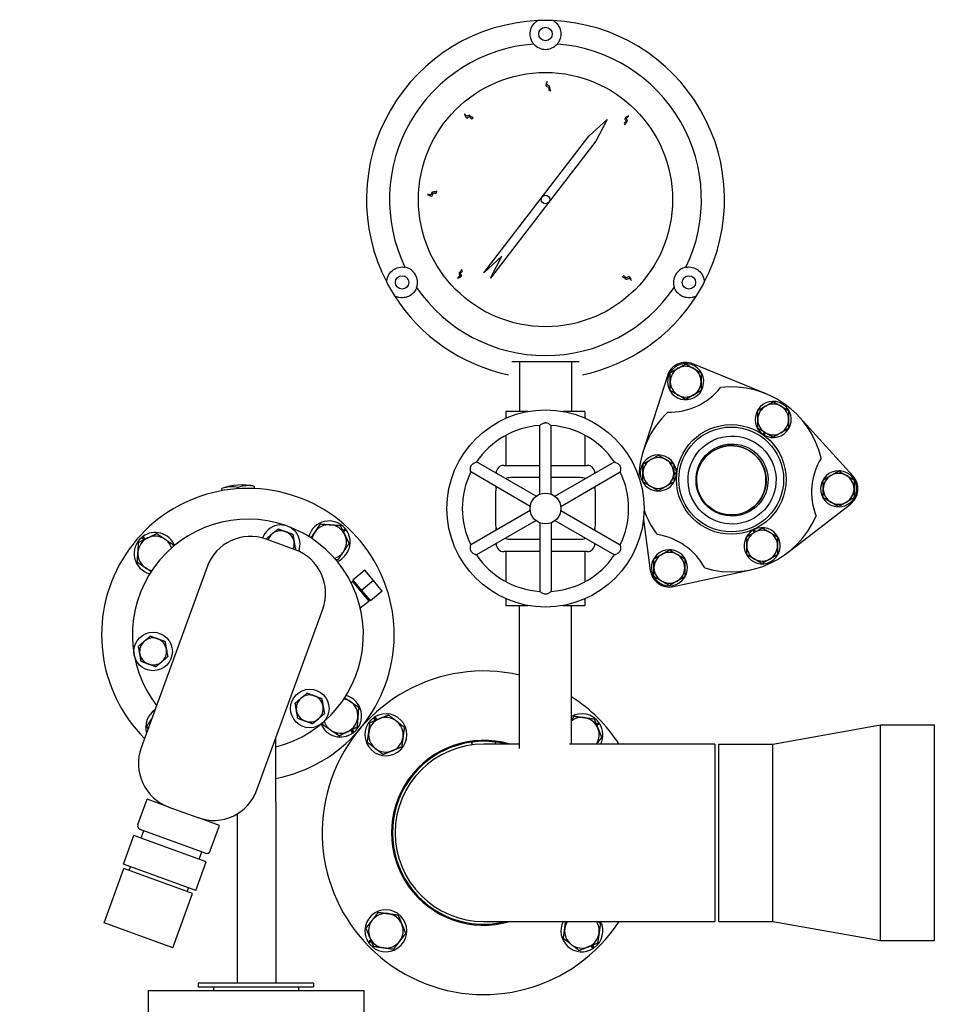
# Model space of a CAD drawing. Header units: inches. Extents: x 5 to 1128, y -85 to 748.
# Tile 92 of 256: x 195 to 210, y 221 to 237. Entities that reach past the tile are written whole.
import ezdxf

# ---------------------------------------------------------------- set-up
doc = ezdxf.new("R2010")
doc.units = ezdxf.units.IN
doc.header["$LTSCALE"] = 32
doc.header["$MEASUREMENT"] = 0
doc.layers.add('Visible (ANSI)', color=7, linetype='Continuous', lineweight=30)

msp = doc.modelspace()

# ---------------------------------------------------------------- linework, layer by layer
at = {"layer": 'Visible (ANSI)'}
for p, q in [((204.26202, 235.35129), (204.55726, 235.62117)), ((204.55726, 235.62117), (204.37213, 235.26659)), ((202.55478, 233.13199), (204.26202, 235.35129)), ((204.37213, 235.26659), (203.61229, 234.27884)), ((203.61229, 234.27884), (202.66489, 233.04729)), ((202.85002, 233.40186), (202.55478, 233.13199)), ((202.66489, 233.04729), (202.85002, 233.40186)), ((205.93364, 232.64812), (205.93415, 232.64877)), ((203.13726, 231.69617), (203.13726, 230.88367)), ((203.97726, 231.69617), (203.97726, 230.88367)), ((207.1407, 231.16837), (205.95113, 231.65547)), ((205.53506, 231.46145), (205.14356, 230.23708)), ((205.56804, 231.2406), (205.58272, 231.24907)), ((205.58272, 231.23319), (205.57424, 231.2283)), ((205.58272, 231.22656), (205.57699, 231.22325)), ((203.27553, 230.88367), (202.91601, 230.88367)), ((202.91601, 230.88367), (202.91601, 230.77455)), ((204.19851, 230.88367), (203.839, 230.88367)), ((204.19851, 230.88367), (204.19851, 230.77455)), ((208.54689, 229.8379), (207.68231, 230.78913)), ((203.46326, 229.54032), (203.46326, 230.65539)), ((203.65126, 229.54032), (203.65126, 230.65539)), ((202.91601, 230.49665), (202.91601, 230.00867)), ((204.19851, 230.49665), (204.19851, 230.00867)), ((207.09236, 230.50821), (207.11287, 230.5456)), ((207.12473, 230.53863), (207.10405, 230.50091)), ((207.12969, 230.53571), (207.10902, 230.49803)), ((203.40364, 229.5059), (202.43797, 230.06344)), ((202.8807, 230.00867), (203.46326, 230.00867)), ((203.65126, 230.00867), (204.23383, 230.00867)), ((203.71088, 229.5059), (204.67656, 230.06344)), ((208.31964, 229.91407), (208.31964, 229.92068)), ((208.32539, 229.91076), (208.32539, 229.92055)), ((208.33914, 229.91977), (208.33914, 229.90282)), ((203.30964, 229.34309), (202.34397, 229.90062)), ((202.7557, 229.87999), (202.7557, 229.88367)), ((203.46326, 229.80867), (202.99476, 229.80867)), ((204.11976, 229.80867), (203.65126, 229.80867)), ((203.80488, 229.34309), (204.77056, 229.90062)), ((204.35883, 229.88367), (204.35883, 229.87999)), ((205.68182, 229.86664), (205.63918, 229.8657)), ((205.63929, 229.87946), (205.6823, 229.8804)), ((205.63934, 229.88521), (205.68231, 229.88615)), ((198.30658, 229.59759), (198.30426, 229.63269)), ((198.57019, 229.62992), (198.56885, 229.6502)), ((198.83576, 229.63262), (198.83343, 229.66771)), ((202.7557, 229.63181), (202.7557, 229.66291)), ((204.35883, 229.66291), (204.35883, 229.63181)), ((202.74476, 229.55867), (202.74476, 229.05867)), ((204.36976, 229.05867), (204.36976, 229.55867)), ((207.49025, 228.59391), (208.50688, 229.38056)), ((203.30964, 229.27425), (202.34397, 228.71671)), ((203.80488, 229.27425), (204.77056, 228.71671)), ((205.14706, 229.12825), (205.25888, 228.30467)), ((200.26729, 228.94922), (200.30705, 228.98333)), ((200.27044, 228.94279), (200.31143, 228.97797)), ((200.32149, 228.96476), (200.27796, 228.92741)), ((203.40364, 229.11144), (202.43797, 228.5539)), ((202.7557, 228.95443), (202.7557, 228.98553)), ((203.46326, 229.07701), (203.46326, 227.96195)), ((203.65126, 229.07701), (203.65126, 227.96195)), ((203.71088, 229.11144), (204.67656, 228.5539)), ((204.35883, 228.98553), (204.35883, 228.95443)), ((206.95287, 228.92261), (206.93055, 228.95939)), ((206.94271, 228.96585), (206.96484, 228.9294)), ((197.03793, 228.80036), (197.00381, 228.84012)), ((197.04435, 228.80351), (197.00918, 228.8445)), ((197.02239, 228.85455), (197.05974, 228.81103)), ((199.49482, 228.6386), (199.02497, 228.80961)), ((202.99476, 228.80867), (203.46326, 228.80867)), ((203.65126, 228.80867), (204.11976, 228.80867)), ((206.94787, 228.91978), (206.92557, 228.95652)), ((202.7557, 228.73367), (202.7557, 228.73735)), ((204.35883, 228.73735), (204.35883, 228.73367)), ((203.46326, 228.60867), (202.8807, 228.60867)), ((202.91601, 228.60867), (202.91601, 228.12069)), ((204.23383, 228.60867), (203.65126, 228.60867)), ((204.19851, 228.60867), (204.19851, 228.12069)), ((198.06368, 228.36135), (196.99487, 225.42481)), ((200.62309, 228.30639), (200.43158, 228.14569)), ((200.76451, 228.13786), (200.62309, 228.30639)), ((205.63494, 228.04135), (206.89102, 228.31449)), ((205.80972, 228.18034), (205.79504, 228.18881)), ((205.80879, 228.19675), (205.81727, 228.19186)), ((205.81454, 228.20007), (205.82026, 228.19676)), ((200.40167, 228.10346), (200.42206, 228.12169)), ((200.43947, 228.1363), (200.42206, 228.12169)), ((200.42206, 228.12169), (200.68912, 227.80343)), ((200.43158, 228.14569), (200.573, 227.97717)), ((200.76451, 228.13786), (200.573, 227.97717)), ((200.90592, 227.96933), (200.76451, 228.13786)), ((200.573, 227.97717), (200.71441, 227.80864)), ((200.90592, 227.96933), (200.71441, 227.80864)), ((202.91601, 227.84279), (202.91601, 227.73367)), ((204.19851, 227.84279), (204.19851, 227.73367)), ((200.55098, 227.69469), (200.68912, 227.80343)), ((200.70652, 227.81803), (200.68912, 227.80343)), ((202.91601, 227.73367), (203.27553, 227.73367)), ((203.13726, 225.41517), (203.13726, 227.73367)), ((203.839, 227.73367), (204.19851, 227.73367)), ((203.97726, 225.48617), (203.97726, 227.73367)), ((198.87426, 224.74077), (199.94307, 227.67731)), ((200.78576, 225.92529), (200.81925, 225.8806)), ((200.79678, 225.87139), (200.76627, 225.91211)), ((200.8034, 225.8741), (200.77191, 225.91613)), ((204.38248, 225.80665), (204.42321, 225.83716)), ((204.3852, 225.80003), (204.42722, 225.83152)), ((204.43638, 225.81767), (204.39169, 225.78418)), ((207.24476, 225.48617), (208.99476, 225.79617)), ((208.99476, 222.29617), (208.99476, 225.79617)), ((208.99476, 225.79617), (209.86976, 225.79617)), ((209.86976, 222.29617), (209.86976, 225.79617)), ((200.43169, 225.66566), (200.39434, 225.70919)), ((200.40973, 225.71671), (200.4449, 225.67572)), ((200.41615, 225.71985), (200.45027, 225.6801)), ((199.17816, 224.54454), (199.17816, 225.57575)), ((202.36976, 225.47391), (202.36976, 225.51863)), ((203.13726, 225.48617), (202.55726, 225.48617)), ((202.74476, 225.48617), (202.74476, 225.51863)), ((206.30726, 225.48617), (203.94469, 225.48617)), ((206.30726, 225.48617), (206.30726, 222.60617)), ((206.36976, 222.60617), (206.36976, 225.48617)), ((206.36976, 225.48617), (207.24476, 225.48617)), ((207.24476, 222.60617), (207.24476, 225.48617)), ((196.94111, 224.18067), (197.09074, 224.59179)), ((197.44313, 224.46353), (197.09074, 224.59179)), ((199.17816, 224.54454), (199.17816, 221.60667)), ((197.44313, 224.46353), (197.91297, 224.29252)), ((198.55316, 224.35286), (198.55316, 221.60667)), ((198.26536, 224.16426), (197.91297, 224.29252)), ((198.03562, 223.71579), (196.97846, 224.10057)), ((196.99444, 223.96173), (197.03719, 224.07919)), ((198.11572, 223.75315), (198.26536, 224.16426)), ((196.70597, 223.53463), (196.87698, 224.00448)), ((198.05159, 223.57695), (196.87698, 224.00448)), ((197.93413, 223.61971), (197.97688, 223.73717)), ((197.88058, 223.10711), (196.70597, 223.53463)), ((197.88058, 223.10711), (198.05159, 223.57695)), ((196.39331, 222.58425), (196.71396, 223.46521)), ((197.82984, 223.05907), (196.71396, 223.46521)), ((196.80205, 223.43315), (196.82343, 223.49188)), ((197.5092, 222.1781), (197.82984, 223.05907)), ((197.74175, 223.09113), (197.76312, 223.14986)), ((197.5092, 222.1781), (196.39331, 222.58425)), ((202.55726, 222.60617), (206.30726, 222.60617)), ((206.36976, 222.60617), (207.24476, 222.60617)), ((207.24476, 222.60617), (208.99476, 222.29617)), ((200.67815, 222.27467), (200.72284, 222.30816)), ((200.72933, 222.29231), (200.6873, 222.26082)), ((200.73204, 222.28569), (200.69132, 222.25518)), ((208.99476, 222.29617), (209.86976, 222.29617)), ((204.32876, 222.16705), (204.29527, 222.21174)), ((204.31112, 222.21824), (204.34261, 222.17621)), ((204.31774, 222.22095), (204.34826, 222.18023)), ((197.10677, 221.48417), (200.60677, 221.48417)), ((197.10677, 221.48417), (197.10677, 221.10417)), ((199.79427, 221.60667), (197.91927, 221.60667)), ((197.91927, 221.60667), (197.91927, 221.54417)), ((197.91927, 221.54417), (199.79427, 221.54417)), ((198.16677, 221.54417), (198.16677, 221.48417)), ((199.54677, 221.54417), (199.54677, 221.48417)), ((199.79427, 221.60667), (199.79427, 221.54417)), ((200.60677, 221.48417), (200.60677, 221.10417))]:
    msp.add_line(p, q, dxfattribs=at)
for centre, radius in [((203.55726, 237.00867), 0.109), ((203.55726, 234.32117), 2.0625), ((203.55726, 234.32117), 0.06942), ((201.22982, 232.97742), 0.109), ((205.88471, 232.97742), 0.109), ((203.55726, 229.30867), 1.6), ((206.5723, 229.78023), 0.89), ((206.5723, 229.78023), 0.85), ((203.55726, 229.30867), 0.25), ((197.18828, 226.98878), 0.3125), ((199.7314, 226.06316), 0.3125)]:
    msp.add_circle(centre, radius, dxfattribs=at)
for centre, radius, start, end in [((202.55726, 224.04617), 22.25, 3.136973, 222.13328), ((203.55726, 234.32117), 2.90625, 92.481484, 207.518516), ((203.55726, 234.32117), 2.90625, 87.518516, 92.481484), ((203.55726, 234.32117), 2.90625, 332.481484, 87.518516), ((203.55726, 234.32117), 2.53125, 94.288097, 205.711903), ((203.55726, 237.00867), 0.25, 220.794128, 319.205872), ((203.55726, 234.32117), 2.53125, 334.288097, 85.711903), ((201.22982, 232.97742), 0.25, 340.794128, 79.205872), ((205.88471, 232.97742), 0.25, 100.794128, 199.205872), ((203.55726, 234.32117), 2.90625, 207.518516, 212.481484), ((203.55726, 234.32117), 2.90625, 327.518516, 332.481484), ((203.55726, 234.32117), 2.53125, 214.288097, 325.711903), ((203.55726, 234.32117), 2.90625, 212.481484, 258.093583), ((203.55726, 234.32117), 2.90625, 281.906417, 327.518516), ((205.83272, 231.36627), 0.3125, 67.73211, 162.26789), ((205.83272, 231.36627), 0.293, 209.217095, 205.398976), ((205.83272, 231.36627), 0.25, 120, 180), ((205.83272, 231.36627), 0.25, 60, 120), ((205.83272, 231.36627), 0.25, 0, 60), ((205.83272, 231.36627), 0.25, 180, 240), ((205.83272, 231.36627), 0.25, 300, 0), ((205.56858, 231.93271), 1.0625, 268.574121, 321.425879), ((205.83272, 231.36627), 0.293, 205.398976, 208.093048), ((206.5723, 229.78023), 1.5, 13.375089, 96.624911), ((205.83272, 231.36627), 0.25, 240, 300), ((207.25342, 230.75298), 0.293, 240.473236, 236.655117), ((207.25342, 230.75298), 0.25, 119.539983, 179.539983), ((207.25342, 230.75298), 0.25, 59.539983, 119.539983), ((207.25342, 230.75298), 0.25, 359.539983, 59.539983), ((206.5723, 229.78023), 1.5, 133.375089, 178.425167), ((207.25342, 230.75298), 0.25, 179.539983, 239.539983), ((207.25342, 230.75298), 0.25, 299.539983, 359.539983), ((203.55726, 229.30867), 1.35, 93.992715, 146.007285), ((203.55726, 229.30867), 1.35, 33.992715, 86.007285), ((207.25342, 230.75298), 0.293, 236.655117, 239.349189), ((207.25342, 230.75298), 0.25, 239.539983, 299.539983), ((205.38932, 229.88373), 0.293, 0.473236, 356.655117), ((205.38932, 229.88373), 0.25, 119.539983, 179.539983), ((205.38932, 229.88373), 0.25, 59.539983, 119.539983), ((205.38932, 229.88373), 0.25, 359.539983, 59.539983), ((208.93826, 229.57324), 1.0625, 148.574121, 201.425879), ((202.8807, 229.88367), 0.125, 90, 180), ((204.23383, 229.88367), 0.125, 0, 90), ((208.31564, 229.62771), 0.293, 89.217095, 85.398976), ((208.31564, 229.62771), 0.293, 85.398976, 88.093048), ((203.55726, 229.30867), 1.35, 153.992715, 206.007285), ((202.99476, 229.55867), 0.25, 90, 110.5819), ((204.11976, 229.55867), 0.25, 69.4181, 90), ((203.55726, 229.30867), 1.35, 333.992715, 26.007285), ((205.38932, 229.88373), 0.25, 179.539983, 239.539983), ((205.38932, 229.88373), 0.25, 299.539983, 359.539983), ((205.38932, 229.88373), 0.293, 356.655117, 359.349189), ((208.31564, 229.62771), 0.25, 120, 180), ((208.31564, 229.62771), 0.25, 60, 120), ((208.31564, 229.62771), 0.25, 0, 60), ((208.31564, 229.62771), 0.3125, 307.73211, 42.26789), ((198.72704, 227.26011), 2.375, 280.949643, 225.098938), ((198.62841, 228.75035), 0.94, 77.40173, 110.17175), ((202.99476, 229.55867), 0.25, 156.720461, 180), ((204.11976, 229.55867), 0.25, 0, 23.279539), ((205.38932, 229.88373), 0.25, 239.539983, 299.539983), ((208.31564, 229.62771), 0.25, 180, 240), ((208.31564, 229.62771), 0.25, 300, 0), ((206.5723, 229.78023), 1.5, 199.353406, 216.624911), ((208.31564, 229.62771), 0.25, 240, 300), ((198.72704, 227.26011), 1.875, 283.921866, 217.769047), ((206.5723, 229.78023), 1.5, 253.375089, 336.624911), ((199.26145, 228.72838), 0.3125, 338.689016, 161.310984), ((200.04477, 228.76463), 0.3415, 39.822864, 164.888624), ((200.04477, 228.76463), 0.281, 86.06371, 146.06371), ((200.04477, 228.76463), 0.281, 26.06371, 86.06371), ((200.04477, 228.76463), 0.3415, 292.684855, 35.87467), ((200.04477, 228.76463), 0.3415, 35.87467, 38.660603), ((202.99476, 229.05867), 0.25, 180, 203.279539), ((204.11976, 229.05867), 0.25, 336.720461, 0), ((207.07416, 228.70399), 0.293, 120.473236, 116.655117), ((207.07416, 228.70399), 0.293, 116.655117, 119.349189), ((197.22252, 228.57783), 0.3415, 129.822864, 254.888624), ((197.22252, 228.57783), 0.281, 116.06371, 176.06371), ((197.22252, 228.57783), 0.3415, 125.87467, 128.660603), ((197.22252, 228.57783), 0.3415, 22.684855, 125.87467), ((197.22252, 228.57783), 0.281, 56.06371, 116.06371), ((197.22252, 228.57783), 0.281, 18.708071, 56.06371), ((198.76845, 228.10484), 0.75, 70, 160), ((199.26145, 228.72838), 0.219, 130, 161.189906), ((199.26145, 228.72838), 0.219, 70, 130), ((199.26145, 228.72838), 0.219, 10, 70), ((200.04477, 228.76463), 0.281, 146.06371, 168.865409), ((200.04477, 228.76463), 0.281, 326.06371, 26.06371), ((202.99476, 229.05867), 0.25, 249.4181, 270), ((204.11976, 229.05867), 0.25, 270, 290.5819), ((205.21005, 227.83475), 1.0625, 28.574121, 81.425879), ((207.07416, 228.70399), 0.25, 119.539983, 179.539983), ((207.07416, 228.70399), 0.25, 59.539983, 119.539983), ((207.07416, 228.70399), 0.25, 359.539983, 59.539983), ((199.26145, 228.72838), 0.219, 338.810094, 10), ((202.8807, 228.73367), 0.125, 180, 270), ((204.23383, 228.73367), 0.125, 270, 0), ((205.56854, 228.34672), 0.293, 329.217095, 325.398976), ((207.07416, 228.70399), 0.25, 179.539983, 239.539983), ((207.07416, 228.70399), 0.25, 299.539983, 359.539983), ((197.22252, 228.57783), 0.281, 176.06371, 236.06371), ((199.2383, 227.93383), 0.75, 340, 70), ((200.04477, 228.76463), 0.281, 288.708071, 326.06371), ((203.55726, 229.30867), 1.35, 213.992715, 266.007285), ((203.55726, 229.30867), 1.35, 273.992715, 326.007285), ((205.56854, 228.34672), 0.25, 120, 180), ((205.56854, 228.34672), 0.25, 60, 120), ((205.56854, 228.34672), 0.25, 0, 60), ((207.07416, 228.70399), 0.25, 239.539983, 299.539983), ((197.22252, 228.57783), 0.281, 236.06371, 258.865409), ((205.56854, 228.34672), 0.25, 180, 240), ((205.56854, 228.34672), 0.25, 300, 0), ((205.56854, 228.34672), 0.3125, 187.73211, 282.26789), ((205.56854, 228.34672), 0.293, 325.398976, 328.093048), ((205.56854, 228.34672), 0.25, 240, 300), ((197.18828, 226.98878), 0.219, 70, 130), ((197.18828, 226.98878), 0.219, 130, 190), ((197.18828, 226.98878), 0.219, 10, 70), ((197.18828, 226.98878), 0.219, 190, 250), ((197.18828, 226.98878), 0.219, 310, 10), ((197.18828, 226.98878), 0.219, 250, 310), ((202.55726, 224.04617), 2.625, 77.235023, 326.730938), ((199.7314, 226.06316), 0.219, 70, 130), ((199.7314, 226.06316), 0.219, 10, 70), ((200.23157, 225.94238), 0.3415, 309.822864, 74.888624), ((202.55726, 224.04617), 2.625, 33.269062, 57.251505), ((199.7314, 226.06316), 0.219, 130, 190), ((199.7314, 226.06316), 0.219, 310, 10), ((200.23157, 225.94238), 0.281, 56.06371, 78.865409), ((200.23157, 225.94238), 0.281, 356.06371, 56.06371), ((197.40931, 225.75558), 0.3415, 124.011429, 195.988571), ((199.7314, 226.06316), 0.219, 190, 250), ((200.23157, 225.94238), 0.281, 296.06371, 356.06371), ((200.96627, 225.63716), 0.34, 126.032553, 122.066892), ((200.96627, 225.63716), 0.34, 122.066892, 124.865161), ((204.14825, 225.63716), 0.34, 36.032553, 120.192879), ((197.40931, 225.75558), 0.281, 149.527682, 170.472318), ((199.7314, 226.06316), 0.219, 250, 310), ((200.23157, 225.94238), 0.3415, 202.684855, 305.87467), ((200.23157, 225.94238), 0.281, 198.708071, 236.06371), ((200.96627, 225.63716), 0.281, 112.27697, 172.27697), ((200.96627, 225.63716), 0.281, 52.27697, 112.27697), ((200.96627, 225.63716), 0.281, 352.27697, 52.27697), ((204.14825, 225.63716), 0.281, 82.27697, 127.481574), ((204.14825, 225.63716), 0.281, 22.27697, 82.27697), ((204.14825, 225.63716), 0.34, 32.066892, 34.865161), ((204.14825, 225.63716), 0.34, 333.634932, 32.066892), ((200.23157, 225.94238), 0.281, 236.06371, 296.06371), ((200.23157, 225.94238), 0.3415, 305.87467, 308.660603), ((200.96627, 225.63716), 0.281, 172.27697, 232.27697), ((204.14825, 225.63716), 0.281, 327.497808, 22.27697), ((202.55726, 224.04617), 1.5, 73.739795, 286.260205), ((200.96627, 225.63716), 0.281, 292.27697, 352.27697), ((202.55726, 224.04617), 1.48435, 75.95882, 284.04118), ((202.55726, 224.04617), 1.44, 90, 270), ((197.69964, 225.1683), 0.75, 160, 250), ((200.96627, 225.63716), 0.281, 232.27697, 292.27697), ((198.16949, 224.99729), 0.75, 250, 340), ((196.99984, 224.1593), 0.0625, 160, 250), ((198.05699, 223.77452), 0.0625, 250, 340), ((200.96627, 222.45518), 0.34, 216.032553, 212.066892), ((200.96627, 222.45518), 0.281, 82.27697, 142.27697), ((200.96627, 222.45518), 0.281, 22.27697, 82.27697), ((200.96627, 222.45518), 0.281, 142.27697, 202.27697), ((204.14825, 222.45518), 0.34, 153.634932, 302.066892), ((204.14825, 222.45518), 0.281, 147.497808, 172.27697), ((204.14825, 222.45518), 0.34, 306.032553, 26.365068), ((204.14825, 222.45518), 0.281, 352.27697, 32.502192), ((200.96627, 222.45518), 0.281, 322.27697, 22.27697), ((204.14825, 222.45518), 0.281, 172.27697, 232.27697), ((204.14825, 222.45518), 0.281, 292.27697, 352.27697), ((200.96627, 222.45518), 0.34, 212.066892, 214.865161), ((200.96627, 222.45518), 0.281, 202.27697, 262.27697), ((200.96627, 222.45518), 0.281, 262.27697, 322.27697), ((204.14825, 222.45518), 0.281, 232.27697, 292.27697), ((204.14825, 222.45518), 0.34, 302.066892, 304.865161)]:
    msp.add_arc(centre, radius, start, end, dxfattribs=at)
for centre, major_axis, ratio, start_param, end_param in [((204.18576, 233.95796), (1.25914, 2.18166), 0.8655768, 4.60901454, 4.69224749), ((206.57388, 229.76516), (-0.23286, 0.51204), 0.99986596, 3.14272799, 6.28204997), ((198.49611, 228.74159), (-0.06083, 0.9191), 0.70710678, 6.07819391, 6.4881767), ((198.7607, 228.7591), (-0.06083, 0.9191), 0.70710678, 6.07819391, 6.4881767)]:
    msp.add_ellipse(centre, major_axis=major_axis, ratio=ratio, start_param=start_param, end_param=end_param, dxfattribs=at)
for centre, major_axis in [((206.58489, 229.77017), (0.29564, -0.65007)), ((206.58489, 229.77017), (0.24204, -0.5322)), ((206.57504, 229.76569), (-0.23348, 0.5134)), ((206.57504, 229.76569), (0.23286, -0.51204))]:
    msp.add_ellipse(centre, major_axis=major_axis, ratio=0.99986596, dxfattribs=at)
for points, knots in [([(203.368, 236.84533), (203.35801, 236.85687), (203.34969, 236.86865), (203.32164, 236.91566), (203.31148, 236.95184), (203.30563, 237.01448), (203.30783, 237.04693), (203.32742, 237.11286), (203.3445, 237.14634), (203.38292, 237.18852), (203.39628, 237.20116), (203.4194, 237.21733), (203.42515, 237.22104), (203.43143, 237.22469)], [1.08845993, 1.08845993, 1.08845993, 1.08845993, 1.64749949, 1.64749949, 3.29499898, 3.29499898, 4.72115011, 4.72115011, 6.14730124, 6.14730124, 6.68180599, 6.68180599, 6.84263001, 6.84263001, 6.84263001, 6.84263001]), ([(203.68309, 237.22469), (203.68938, 237.22104), (203.69512, 237.21733), (203.71825, 237.20116), (203.7316, 237.18852), (203.77003, 237.14634), (203.7871, 237.11286), (203.8067, 237.04693), (203.80889, 237.01448), (203.80304, 236.95184), (203.79289, 236.91566), (203.76484, 236.86865), (203.75652, 236.85687), (203.74653, 236.84533)], [8.07902497, 8.07902497, 8.07902497, 8.07902497, 8.23984899, 8.23984899, 8.77435374, 8.77435374, 10.20050487, 10.20050487, 11.626656, 11.626656, 13.27415549, 13.27415549, 13.83319505, 13.83319505, 13.83319505, 13.83319505]), ([(203.64152, 236.09031), (203.62915, 236.09012), (203.59623, 236.08963), (203.62941, 236.1619), (203.53072, 236.13976), (203.60326, 236.286), (203.5653, 236.17058), (203.63374, 236.17931), (203.62674, 236.11398), (203.63332, 236.11183), (203.64152, 236.09031)], [0, 0, 0, 0, 0.076424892, 0.203274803, 0.317820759, 0.516929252, 0.653159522, 0.744058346, 0.88598076, 0.925268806, 0.925268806, 0.925268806, 0.925268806]), ([(202.38506, 235.64891), (202.37631, 235.64015), (202.35305, 235.61686), (202.32649, 235.69182), (202.27112, 235.60718), (202.22127, 235.76262), (202.27445, 235.65338), (202.31747, 235.70733), (202.35796, 235.6556), (202.36418, 235.65863), (202.38506, 235.64891)], [0, 0, 0, 0, 0.076424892, 0.203274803, 0.317820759, 0.516929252, 0.653159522, 0.744058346, 0.88598076, 0.925268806, 0.925268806, 0.925268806, 0.925268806]), ([(204.85035, 235.53149), (204.84134, 235.53998), (204.81738, 235.56256), (204.89154, 235.59128), (204.80532, 235.64417), (204.95925, 235.69853), (204.8516, 235.64218), (204.90678, 235.60076), (204.85624, 235.55877), (204.85946, 235.55264), (204.85035, 235.53149)], [0, 0, 0, 0, 0.076424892, 0.203274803, 0.317820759, 0.516929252, 0.653159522, 0.744058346, 0.88598076, 0.925268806, 0.925268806, 0.925268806, 0.925268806]), ([(201.79132, 234.45685), (201.79115, 234.44447), (201.79069, 234.41155), (201.71941, 234.44683), (201.73867, 234.34753), (201.5946, 234.4243), (201.70887, 234.38299), (201.70213, 234.45166), (201.76723, 234.44277), (201.76957, 234.44928), (201.79132, 234.45685)], [0, 0, 0, 0, 0.076424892, 0.203274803, 0.317820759, 0.516929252, 0.653159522, 0.744058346, 0.88598076, 0.925268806, 0.925268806, 0.925268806, 0.925268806]), ([(200.97982, 232.97838), (200.97984, 232.98565), (200.98019, 232.99248), (200.98262, 233.02059), (200.98689, 233.03848), (201.00421, 233.09285), (201.02466, 233.12437), (201.07196, 233.1743), (201.09897, 233.19243), (201.15615, 233.21869), (201.19256, 233.22798), (201.2473, 233.22719), (201.26166, 233.22588), (201.27664, 233.223)], [8.07902497, 8.07902497, 8.07902497, 8.07902497, 8.23984899, 8.23984899, 8.77435374, 8.77435374, 10.20050487, 10.20050487, 11.626656, 11.626656, 13.27415549, 13.27415549, 13.83319505, 13.83319505, 13.83319505, 13.83319505]), ([(202.19599, 233.18808), (202.20449, 233.17908), (202.2271, 233.15515), (202.15139, 233.13079), (202.23439, 233.07298), (202.07756, 233.02766), (202.18831, 233.07765), (202.13563, 233.12222), (202.18852, 233.16119), (202.18567, 233.16749), (202.19599, 233.18808)], [0, 0, 0, 0, 0.076424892, 0.203274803, 0.317820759, 0.516929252, 0.653159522, 0.744058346, 0.88598076, 0.925268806, 0.925268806, 0.925268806, 0.925268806]), ([(205.83789, 233.223), (205.85287, 233.22588), (205.86723, 233.22719), (205.92197, 233.22798), (205.95838, 233.21869), (206.01555, 233.19243), (206.04256, 233.1743), (206.08986, 233.12437), (206.11032, 233.09285), (206.12763, 233.03848), (206.1319, 233.02059), (206.13434, 232.99248), (206.13468, 232.98565), (206.1347, 232.97838)], [1.08845993, 1.08845993, 1.08845993, 1.08845993, 1.64749949, 1.64749949, 3.29499898, 3.29499898, 4.72115011, 4.72115011, 6.14730124, 6.14730124, 6.68180599, 6.68180599, 6.84263001, 6.84263001, 6.84263001, 6.84263001]), ([(204.80468, 233.06384), (204.81291, 233.07309), (204.83478, 233.09769), (204.86565, 233.0244), (204.916, 233.11212), (204.97481, 232.95983), (204.91536, 233.0658), (204.87556, 233.00944), (204.83212, 233.05873), (204.82609, 233.05534), (204.80468, 233.06384)], [0, 0, 0, 0, 0.076424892, 0.203274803, 0.317820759, 0.516929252, 0.653159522, 0.744058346, 0.88598076, 0.925268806, 0.925268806, 0.925268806, 0.925268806]), ([(201.46591, 232.89518), (201.46064, 232.88), (201.45422, 232.86625), (201.42722, 232.81889), (201.40139, 232.79261), (201.35061, 232.7566), (201.3214, 232.74227), (201.2545, 232.72628), (201.21698, 232.72432), (201.16123, 232.73651), (201.14361, 232.74176), (201.11805, 232.7537), (201.11196, 232.75682), (201.10565, 232.76043)], [5.35947552, 5.35947552, 5.35947552, 5.35947552, 5.9482065, 5.9482065, 7.56377367, 7.56377367, 8.9899248, 8.9899248, 10.41607594, 10.41607594, 10.95058069, 10.95058069, 11.11140471, 11.11140471, 11.11140471, 11.11140471]), ([(206.00887, 232.76043), (206.00257, 232.75682), (205.99648, 232.7537), (205.97092, 232.74176), (205.95329, 232.73651), (205.89755, 232.72432), (205.86002, 232.72628), (205.79313, 232.74227), (205.76392, 232.7566), (205.74011, 232.77348), (205.71313, 232.79261), (205.68731, 232.81889), (205.66031, 232.86625), (205.65388, 232.88), (205.64862, 232.89518)], [-3.54763103, -3.54763103, -3.54763103, -3.54763103, -3.38680701, -3.38680701, -2.85230226, -2.85230226, -1.42615113, -1.42615113, 0, 0, 0, 1.61556717, 1.61556717, 2.20429815, 2.20429815, 2.20429815, 2.20429815]), ([(203.46326, 230.65539), (203.46326, 230.65539), (203.46409, 230.65608), (203.46831, 230.65951), (203.47279, 230.66312), (203.48522, 230.67244), (203.49354, 230.67836), (203.50972, 230.6879), (203.51717, 230.69179), (203.53156, 230.69734), (203.53832, 230.6993), (203.54767, 230.70072), (203.54996, 230.70097), (203.5533, 230.70118), (203.55432, 230.70123), (203.55612, 230.70127), (203.55688, 230.70128), (203.55836, 230.70127), (203.55907, 230.70126), (203.56096, 230.70119), (203.56214, 230.70113), (203.56629, 230.70081), (203.56924, 230.70041), (203.58152, 230.6981), (203.5903, 230.69481), (203.6077, 230.68654), (203.61656, 230.68107), (203.63216, 230.67046), (203.63874, 230.66541), (203.64724, 230.65871), (203.64976, 230.65663), (203.6511, 230.65553), (203.65126, 230.65539), (203.65126, 230.65539)], [-1.159920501, -1.159920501, -1.159920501, -1.159920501, -1.106581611, -1.106581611, -1.021616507, -1.021616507, -0.92624701, -0.92624701, -0.858338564, -0.858338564, -0.804308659, -0.804308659, -0.786846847, -0.786846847, -0.779072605, -0.779072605, -0.773264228, -0.773264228, -0.767822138, -0.767822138, -0.758830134, -0.758830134, -0.735798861, -0.735798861, -0.66134258, -0.66134258, -0.572803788, -0.572803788, -0.482638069, -0.482638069, -0.410214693, -0.410214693, -0.386508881, -0.386508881, -0.386508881, -0.386508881]), ([(202.34397, 229.90062), (202.34396, 229.90062), (202.34379, 229.90169), (202.34293, 229.90705), (202.34203, 229.91274), (202.34018, 229.92817), (202.33921, 229.93833), (202.33904, 229.95711), (202.3394, 229.96551), (202.34179, 229.98075), (202.34347, 229.98758), (202.34692, 229.99638), (202.34785, 229.99849), (202.34933, 230.00149), (202.3498, 230.0024), (202.35066, 230.00398), (202.35104, 230.00464), (202.35178, 230.00592), (202.35215, 230.00653), (202.35315, 230.00814), (202.35379, 230.00912), (202.35615, 230.01256), (202.35797, 230.01491), (202.36611, 230.02439), (202.37334, 230.03035), (202.38921, 230.04129), (202.39838, 230.04623), (202.41537, 230.05442), (202.42303, 230.0576), (202.43309, 230.06161), (202.43614, 230.06275), (202.43777, 230.06336), (202.43797, 230.06344), (202.43797, 230.06344)], [-1.159920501, -1.159920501, -1.159920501, -1.159920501, -1.106581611, -1.106581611, -1.021616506, -1.021616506, -0.92624701, -0.92624701, -0.858338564, -0.858338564, -0.804308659, -0.804308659, -0.786846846, -0.786846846, -0.779072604, -0.779072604, -0.773264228, -0.773264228, -0.767822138, -0.767822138, -0.758830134, -0.758830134, -0.735798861, -0.735798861, -0.661342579, -0.661342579, -0.572803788, -0.572803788, -0.482638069, -0.482638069, -0.410214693, -0.410214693, -0.386508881, -0.386508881, -0.386508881, -0.386508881]), ([(204.67656, 230.06344), (204.67656, 230.06344), (204.67757, 230.06306), (204.68264, 230.06113), (204.68802, 230.05905), (204.7023, 230.05294), (204.71159, 230.0487), (204.72794, 230.03946), (204.73503, 230.03495), (204.74704, 230.02526), (204.75212, 230.02039), (204.75801, 230.013), (204.75938, 230.01114), (204.76123, 230.00836), (204.76178, 230.00749), (204.76272, 230.00596), (204.76311, 230.0053), (204.76384, 230.00402), (204.76418, 230.00339), (204.76508, 230.00173), (204.76561, 230.00068), (204.7674, 229.99692), (204.76853, 229.99417), (204.77267, 229.98237), (204.77422, 229.97313), (204.77576, 229.95393), (204.77545, 229.94352), (204.77405, 229.9247), (204.77297, 229.91648), (204.77142, 229.90577), (204.77088, 229.90255), (204.77059, 229.90083), (204.77056, 229.90062), (204.77056, 229.90062)], [-1.159920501, -1.159920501, -1.159920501, -1.159920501, -1.106581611, -1.106581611, -1.021616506, -1.021616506, -0.92624701, -0.92624701, -0.858338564, -0.858338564, -0.804308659, -0.804308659, -0.786846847, -0.786846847, -0.779072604, -0.779072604, -0.773264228, -0.773264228, -0.767822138, -0.767822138, -0.758830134, -0.758830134, -0.735798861, -0.735798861, -0.661342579, -0.661342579, -0.572803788, -0.572803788, -0.482638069, -0.482638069, -0.410214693, -0.410214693, -0.386508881, -0.386508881, -0.386508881, -0.386508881]), ([(202.43797, 228.5539), (202.43797, 228.5539), (202.43695, 228.55428), (202.43188, 228.55621), (202.42651, 228.55829), (202.41222, 228.56439), (202.40293, 228.56864), (202.38658, 228.57788), (202.37949, 228.58239), (202.36749, 228.59208), (202.36241, 228.59695), (202.35651, 228.60433), (202.35515, 228.6062), (202.3533, 228.60898), (202.35274, 228.60985), (202.35181, 228.61138), (202.35142, 228.61204), (202.35069, 228.61332), (202.35034, 228.61395), (202.34945, 228.61561), (202.34892, 228.61666), (202.34712, 228.62042), (202.34599, 228.62317), (202.34186, 228.63497), (202.34031, 228.6442), (202.33877, 228.66341), (202.33908, 228.67382), (202.34047, 228.69264), (202.34156, 228.70086), (202.34311, 228.71157), (202.34365, 228.71479), (202.34393, 228.71651), (202.34397, 228.71671), (202.34397, 228.71671)], [-1.159920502, -1.159920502, -1.159920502, -1.159920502, -1.106581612, -1.106581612, -1.021616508, -1.021616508, -0.926247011, -0.926247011, -0.858338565, -0.858338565, -0.80430866, -0.80430866, -0.786846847, -0.786846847, -0.779072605, -0.779072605, -0.773264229, -0.773264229, -0.767822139, -0.767822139, -0.758830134, -0.758830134, -0.735798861, -0.735798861, -0.66134258, -0.66134258, -0.572803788, -0.572803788, -0.48263807, -0.48263807, -0.410214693, -0.410214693, -0.386508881, -0.386508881, -0.386508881, -0.386508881]), ([(204.77056, 228.71671), (204.77056, 228.71671), (204.77074, 228.71565), (204.7716, 228.71029), (204.77249, 228.7046), (204.77434, 228.68917), (204.77531, 228.67901), (204.77549, 228.66023), (204.77512, 228.65183), (204.77274, 228.63659), (204.77106, 228.62976), (204.76761, 228.62096), (204.76668, 228.61885), (204.7652, 228.61585), (204.76472, 228.61494), (204.76386, 228.61336), (204.76349, 228.6127), (204.76274, 228.61142), (204.76237, 228.61081), (204.76138, 228.6092), (204.76073, 228.60822), (204.75838, 228.60478), (204.75656, 228.60243), (204.74841, 228.59295), (204.74118, 228.58699), (204.72532, 228.57605), (204.71615, 228.57111), (204.69916, 228.56292), (204.6915, 228.55974), (204.68144, 228.55573), (204.67838, 228.55459), (204.67676, 228.55398), (204.67656, 228.5539), (204.67656, 228.5539)], [-1.159920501, -1.159920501, -1.159920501, -1.159920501, -1.106581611, -1.106581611, -1.021616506, -1.021616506, -0.92624701, -0.92624701, -0.858338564, -0.858338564, -0.804308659, -0.804308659, -0.786846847, -0.786846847, -0.779072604, -0.779072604, -0.773264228, -0.773264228, -0.767822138, -0.767822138, -0.758830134, -0.758830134, -0.735798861, -0.735798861, -0.661342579, -0.661342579, -0.572803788, -0.572803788, -0.482638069, -0.482638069, -0.410214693, -0.410214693, -0.386508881, -0.386508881, -0.386508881, -0.386508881]), ([(203.65126, 227.96195), (203.65126, 227.96194), (203.65043, 227.96126), (203.64622, 227.95783), (203.64174, 227.95421), (203.6293, 227.9449), (203.62098, 227.93898), (203.60481, 227.92943), (203.59735, 227.92555), (203.58296, 227.92), (203.5762, 227.91804), (203.56686, 227.91662), (203.56457, 227.91637), (203.56123, 227.91616), (203.5602, 227.91611), (203.55841, 227.91607), (203.55764, 227.91606), (203.55617, 227.91607), (203.55545, 227.91608), (203.55356, 227.91614), (203.55239, 227.91621), (203.54824, 227.91653), (203.54529, 227.91693), (203.533, 227.91924), (203.52423, 227.92252), (203.50682, 227.93079), (203.49796, 227.93626), (203.48237, 227.94688), (203.47579, 227.95193), (203.46729, 227.95863), (203.46477, 227.96071), (203.46343, 227.96181), (203.46326, 227.96195), (203.46326, 227.96195)], [-1.159920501, -1.159920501, -1.159920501, -1.159920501, -1.106581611, -1.106581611, -1.021616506, -1.021616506, -0.92624701, -0.92624701, -0.858338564, -0.858338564, -0.804308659, -0.804308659, -0.786846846, -0.786846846, -0.779072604, -0.779072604, -0.773264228, -0.773264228, -0.767822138, -0.767822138, -0.758830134, -0.758830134, -0.735798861, -0.735798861, -0.661342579, -0.661342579, -0.572803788, -0.572803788, -0.482638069, -0.482638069, -0.410214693, -0.410214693, -0.386508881, -0.386508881, -0.386508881, -0.386508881])]:
    msp.add_open_spline(points, degree=3, knots=knots, dxfattribs=at)
for points, weights in [([(203.01074, 231.69617), (203.55726, 231.69617), (204.10379, 231.69617)], [1.01148146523, 1.09566801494, 1.01148146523]), ([(205.58272, 231.51061), (205.6497, 231.54929), (205.70772, 231.58278)], [1, 1.0379548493, 1]), ([(205.70772, 231.58278), (205.76573, 231.61627), (205.83272, 231.65495)], [1, 1.0379548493, 1]), ([(205.83272, 231.65495), (205.8997, 231.61627), (205.95772, 231.58278)], [1, 1.0379548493, 1]), ([(205.95772, 231.58278), (206.01573, 231.54929), (206.08272, 231.51061)], [1, 1.0379548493, 1]), ([(205.58272, 231.36627), (205.58272, 231.43326), (205.58272, 231.51061)], [1, 1.0379548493, 1]), ([(205.58272, 231.22193), (205.58272, 231.29929), (205.58272, 231.36627)], [1, 1.0379548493, 1]), ([(206.08272, 231.51061), (206.08272, 231.43326), (206.08272, 231.36627)], [1, 1.0379548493, 1]), ([(206.08272, 231.36627), (206.08272, 231.29929), (206.08272, 231.22193)], [1, 1.0379548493, 1]), ([(205.70772, 231.14977), (205.6497, 231.18326), (205.58272, 231.22193)], [1, 1.0379548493, 1]), ([(206.08272, 231.22193), (206.01573, 231.18326), (205.95772, 231.14977)], [1, 1.0379548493, 1]), ([(205.83272, 231.0776), (205.76573, 231.11627), (205.70772, 231.14977)], [1, 1.0379548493, 1]), ([(205.95772, 231.14977), (205.8997, 231.11627), (205.83272, 231.0776)], [1, 1.0379548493, 1]), ([(207.13016, 230.97048), (207.18844, 231.00351), (207.25574, 231.04164)], [1, 1.0379548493, 1]), ([(207.25574, 231.04164), (207.32241, 231.00243), (207.38015, 230.96847)], [1, 1.0379548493, 1]), ([(207.00343, 230.75498), (207.00397, 230.82197), (207.00459, 230.89932)], [1, 1.0379548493, 1]), ([(207.00459, 230.89932), (207.07188, 230.93745), (207.13016, 230.97048)], [1, 1.0379548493, 1]), ([(207.38015, 230.96847), (207.4379, 230.93451), (207.50457, 230.8953)], [1, 1.0379548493, 1]), ([(207.50457, 230.8953), (207.50395, 230.81795), (207.50341, 230.75097)], [1, 1.0379548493, 1]), ([(207.00227, 230.61065), (207.00289, 230.688), (207.00343, 230.75498)], [1, 1.0379548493, 1]), ([(207.50341, 230.75097), (207.50287, 230.68398), (207.50225, 230.60664)], [1, 1.0379548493, 1]), ([(207.12669, 230.53748), (207.06894, 230.57144), (207.00227, 230.61065)], [1, 1.0379548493, 1]), ([(207.50225, 230.60664), (207.43496, 230.5685), (207.37668, 230.53547)], [1, 1.0379548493, 1]), ([(207.2511, 230.46431), (207.18443, 230.50352), (207.12669, 230.53748)], [1, 1.0379548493, 1]), ([(207.37668, 230.53547), (207.3184, 230.50245), (207.2511, 230.46431)], [1, 1.0379548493, 1]), ([(205.14048, 230.03007), (205.20778, 230.06821), (205.26606, 230.10123)], [1, 1.0379548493, 1]), ([(205.26606, 230.10123), (205.32434, 230.13426), (205.39163, 230.1724)], [1, 1.0379548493, 1]), ([(205.39163, 230.1724), (205.45831, 230.13319), (205.51605, 230.09923)], [1, 1.0379548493, 1]), ([(205.51605, 230.09923), (205.57379, 230.06527), (205.64047, 230.02606)], [1, 1.0379548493, 1]), ([(205.13932, 229.88574), (205.13986, 229.95272), (205.14048, 230.03007)], [1, 1.0379548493, 1]), ([(205.64047, 230.02606), (205.63985, 229.94871), (205.63931, 229.88172)], [1, 1.0379548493, 1]), ([(205.13817, 229.74141), (205.13879, 229.81875), (205.13932, 229.88574)], [1, 1.0379548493, 1]), ([(205.63931, 229.88172), (205.63877, 229.81474), (205.63815, 229.73739)], [1, 1.0379548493, 1]), ([(208.06564, 229.77205), (208.13263, 229.81072), (208.19064, 229.84422)], [1, 1.0379548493, 1]), ([(208.06564, 229.62771), (208.06564, 229.6947), (208.06564, 229.77205)], [1, 1.0379548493, 1]), ([(208.19064, 229.84422), (208.24865, 229.87771), (208.31564, 229.91639)], [1, 1.0379548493, 1]), ([(208.31564, 229.91639), (208.38263, 229.87771), (208.44064, 229.84422)], [1, 1.0379548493, 1]), ([(208.44064, 229.84422), (208.49865, 229.81072), (208.56564, 229.77205)], [1, 1.0379548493, 1]), ([(208.56564, 229.77205), (208.56564, 229.6947), (208.56564, 229.62771)], [1, 1.0379548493, 1]), ([(205.26258, 229.66824), (205.20484, 229.70219), (205.13817, 229.74141)], [1, 1.0379548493, 1]), ([(205.387, 229.59507), (205.32032, 229.63428), (205.26258, 229.66824)], [1, 1.0379548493, 1]), ([(205.51257, 229.66623), (205.45429, 229.6332), (205.387, 229.59507)], [1, 1.0379548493, 1]), ([(205.63815, 229.73739), (205.57085, 229.69926), (205.51257, 229.66623)], [1, 1.0379548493, 1]), ([(208.06564, 229.48337), (208.06564, 229.56072), (208.06564, 229.62771)], [1, 1.0379548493, 1]), ([(208.56564, 229.62771), (208.56564, 229.56072), (208.56564, 229.48337)], [1, 1.0379548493, 1]), ([(208.19064, 229.4112), (208.13263, 229.4447), (208.06564, 229.48337)], [1, 1.0379548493, 1]), ([(208.56564, 229.48337), (208.49865, 229.4447), (208.44064, 229.4112)], [1, 1.0379548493, 1]), ([(208.31564, 229.33904), (208.24865, 229.37771), (208.19064, 229.4112)], [1, 1.0379548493, 1]), ([(208.44064, 229.4112), (208.38263, 229.37771), (208.31564, 229.33904)], [1, 1.0379548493, 1]), ([(199.12068, 228.89614), (199.16563, 228.93386), (199.21754, 228.97741)], [1, 1.0379548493, 1]), ([(199.21754, 228.97741), (199.28121, 228.95424), (199.33635, 228.93417)], [1, 1.0379548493, 1]), ([(199.81163, 228.92151), (199.85367, 228.98397), (199.90221, 229.05611)], [1, 1.0379548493, 1]), ([(199.90221, 229.05611), (199.98894, 229.05014), (200.06406, 229.04497)], [1, 1.0379548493, 1]), ([(200.06406, 229.04497), (200.13917, 229.0398), (200.22591, 229.03383)], [1, 1.0379548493, 1]), ([(200.22591, 229.03383), (200.26411, 228.95573), (200.29719, 228.8881)], [1, 1.0379548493, 1]), ([(206.9509, 228.9215), (207.00918, 228.95452), (207.07647, 228.99266)], [1, 1.0379548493, 1]), ([(207.07647, 228.99266), (207.14315, 228.95345), (207.20089, 228.91949)], [1, 1.0379548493, 1]), ([(196.95332, 228.75898), (197.03142, 228.79718), (197.09905, 228.83026)], [1, 1.0379548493, 1]), ([(197.09905, 228.83026), (197.16669, 228.86334), (197.24479, 228.90154)], [1, 1.0379548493, 1]), ([(197.24479, 228.90154), (197.31692, 228.853), (197.37939, 228.81097)], [1, 1.0379548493, 1]), ([(197.37939, 228.81097), (197.44186, 228.76893), (197.51399, 228.7204)], [1, 1.0379548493, 1]), ([(199.02382, 228.81487), (199.07572, 228.85842), (199.12068, 228.89614)], [1, 1.0379548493, 1]), ([(199.02473, 228.8097), (199.02428, 228.81227), (199.02382, 228.81487)], [1.00274541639, 1.00142630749, 1]), ([(199.33635, 228.93417), (199.39149, 228.9141), (199.45516, 228.89093)], [1, 1.0379548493, 1]), ([(199.45516, 228.89093), (199.46693, 228.8242), (199.47712, 228.76641)], [1, 1.0379548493, 1]), ([(199.75073, 228.83099), (199.78225, 228.87784), (199.81163, 228.92151)], [1.01620379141, 1.0262325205, 1]), ([(200.29719, 228.8881), (200.33027, 228.82046), (200.36847, 228.74236)], [1, 1.0379548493, 1]), ([(206.82417, 228.706), (206.8247, 228.77299), (206.82532, 228.85033)], [1, 1.0379548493, 1]), ([(206.82532, 228.85033), (206.89262, 228.88847), (206.9509, 228.9215)], [1, 1.0379548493, 1]), ([(207.20089, 228.91949), (207.25863, 228.88553), (207.32531, 228.84632)], [1, 1.0379548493, 1]), ([(207.32531, 228.84632), (207.32469, 228.76897), (207.32415, 228.70199)], [1, 1.0379548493, 1]), ([(196.94218, 228.59712), (196.94735, 228.67224), (196.95332, 228.75898)], [1, 1.0379548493, 1]), ([(197.51399, 228.7204), (197.51285, 228.70379), (197.51176, 228.68794)], [1, 1.00705258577, 1.01148421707]), ([(199.47712, 228.76641), (199.48731, 228.70862), (199.49908, 228.64189)], [1, 1.0379548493, 1]), ([(199.49908, 228.64189), (199.49705, 228.64019), (199.49505, 228.63851)], [1, 1.00142630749, 1.00274541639]), ([(200.36847, 228.74236), (200.31994, 228.67023), (200.2779, 228.60776)], [1, 1.0379548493, 1]), ([(206.82301, 228.56167), (206.82363, 228.63902), (206.82417, 228.706)], [1, 1.0379548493, 1]), ([(207.32415, 228.70199), (207.32361, 228.635), (207.32299, 228.55765)], [1, 1.0379548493, 1]), ([(196.93104, 228.43527), (196.93701, 228.52201), (196.94218, 228.59712)], [1, 1.0379548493, 1]), ([(200.2779, 228.60776), (200.23587, 228.54529), (200.18733, 228.47316)], [1, 1.0379548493, 1]), ([(205.31854, 228.49106), (205.38553, 228.52973), (205.44354, 228.56322)], [1, 1.0379548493, 1]), ([(205.31854, 228.34672), (205.31854, 228.41371), (205.31854, 228.49106)], [1, 1.0379548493, 1]), ([(205.44354, 228.56322), (205.50155, 228.59672), (205.56854, 228.63539)], [1, 1.0379548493, 1]), ([(205.56854, 228.63539), (205.63553, 228.59672), (205.69354, 228.56322)], [1, 1.0379548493, 1]), ([(205.69354, 228.56322), (205.75155, 228.52973), (205.81854, 228.49106)], [1, 1.0379548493, 1]), ([(205.81854, 228.49106), (205.81854, 228.41371), (205.81854, 228.34672)], [1, 1.0379548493, 1]), ([(206.94742, 228.4885), (206.88968, 228.52246), (206.82301, 228.56167)], [1, 1.0379548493, 1]), ([(207.07184, 228.41533), (207.00516, 228.45454), (206.94742, 228.4885)], [1, 1.0379548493, 1]), ([(207.19742, 228.48649), (207.13914, 228.45346), (207.07184, 228.41533)], [1, 1.0379548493, 1]), ([(207.32299, 228.55765), (207.25569, 228.51952), (207.19742, 228.48649)], [1, 1.0379548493, 1]), ([(197.06564, 228.3447), (197.00317, 228.38673), (196.93104, 228.43527)], [1, 1.0379548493, 1]), ([(197.15615, 228.2838), (197.10931, 228.31532), (197.06564, 228.3447)], [1.01620379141, 1.0262325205, 1]), ([(200.18733, 228.47316), (200.17072, 228.4743), (200.15487, 228.47539)], [1, 1.00705258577, 1.01148421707]), ([(205.31854, 228.20238), (205.31854, 228.27973), (205.31854, 228.34672)], [1, 1.0379548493, 1]), ([(205.81854, 228.34672), (205.81854, 228.27973), (205.81854, 228.20238)], [1, 1.0379548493, 1]), ([(205.44354, 228.13021), (205.38553, 228.16371), (205.31854, 228.20238)], [1, 1.0379548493, 1]), ([(205.81854, 228.20238), (205.75155, 228.16371), (205.69354, 228.13021)], [1, 1.0379548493, 1]), ([(205.56854, 228.05804), (205.50155, 228.09672), (205.44354, 228.13021)], [1, 1.0379548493, 1]), ([(205.69354, 228.13021), (205.63553, 228.09672), (205.56854, 228.05804)], [1, 1.0379548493, 1]), ([(197.04751, 227.15655), (197.09246, 227.19427), (197.14437, 227.23782)], [1, 1.0379548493, 1]), ([(197.14437, 227.23782), (197.20804, 227.21464), (197.26318, 227.19457)], [1, 1.0379548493, 1]), ([(196.95065, 227.07527), (197.00256, 227.11883), (197.04751, 227.15655)], [1, 1.0379548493, 1]), ([(196.97261, 226.95075), (196.96242, 227.00854), (196.95065, 227.07527)], [1, 1.0379548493, 1]), ([(197.26318, 227.19457), (197.31832, 227.1745), (197.382, 227.15133)], [1, 1.0379548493, 1]), ([(197.382, 227.15133), (197.39376, 227.0846), (197.40395, 227.02681)], [1, 1.0379548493, 1]), ([(196.99456, 226.82623), (196.9828, 226.89296), (196.97261, 226.95075)], [1, 1.0379548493, 1]), ([(197.42591, 226.90229), (197.374, 226.85874), (197.32905, 226.82102)], [1, 1.0379548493, 1]), ([(197.40395, 227.02681), (197.41414, 226.96902), (197.42591, 226.90229)], [1, 1.0379548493, 1]), ([(197.11338, 226.78299), (197.05823, 226.80306), (196.99456, 226.82623)], [1, 1.0379548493, 1]), ([(197.23219, 226.73974), (197.16852, 226.76292), (197.11338, 226.78299)], [1, 1.0379548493, 1]), ([(197.32905, 226.82102), (197.2841, 226.7833), (197.23219, 226.73974)], [1, 1.0379548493, 1]), ([(199.59063, 226.23093), (199.63558, 226.26865), (199.68748, 226.3122)], [1, 1.0379548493, 1]), ([(199.68748, 226.3122), (199.75116, 226.28903), (199.8063, 226.26896)], [1, 1.0379548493, 1]), ([(199.8063, 226.26896), (199.86144, 226.24889), (199.92511, 226.22571)], [1, 1.0379548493, 1]), ([(199.49377, 226.14965), (199.54567, 226.19321), (199.59063, 226.23093)], [1, 1.0379548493, 1]), ([(199.51572, 226.02513), (199.50553, 226.08292), (199.49377, 226.14965)], [1, 1.0379548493, 1]), ([(199.92511, 226.22571), (199.93688, 226.15898), (199.94707, 226.10119)], [1, 1.0379548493, 1]), ([(199.94707, 226.10119), (199.95726, 226.0434), (199.96903, 225.97667)], [1, 1.0379548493, 1]), ([(200.29793, 226.23642), (200.34477, 226.2049), (200.38844, 226.17551)], [1.01620379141, 1.0262325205, 1]), ([(200.38844, 226.17551), (200.45091, 226.13348), (200.52304, 226.08494)], [1, 1.0379548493, 1]), ([(200.52304, 226.08494), (200.51707, 225.99821), (200.5119, 225.92309)], [1, 1.0379548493, 1]), ([(199.53768, 225.90062), (199.52591, 225.96734), (199.51572, 226.02513)], [1, 1.0379548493, 1]), ([(199.96903, 225.97667), (199.91712, 225.93312), (199.87217, 225.8954)], [1, 1.0379548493, 1]), ([(200.5119, 225.92309), (200.50673, 225.84797), (200.50077, 225.76124)], [1, 1.0379548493, 1]), ([(200.85975, 225.89719), (200.92942, 225.92573), (201.00988, 225.95869)], [1, 1.0379548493, 1]), ([(201.00988, 225.95869), (201.07865, 225.90549), (201.1382, 225.85942)], [1, 1.0379548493, 1]), ([(203.97726, 225.87537), (204.00004, 225.90482), (204.02525, 225.93741)], [1.01888228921, 1.01763376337, 1]), ([(204.02525, 225.93741), (204.1114, 225.92573), (204.18602, 225.91561)], [1, 1.0379548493, 1]), ([(197.08561, 225.77786), (197.12966, 225.84332), (197.16786, 225.90009)], [1, 1.03432383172, 1.00656729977]), ([(197.10726, 225.73359), (197.09681, 225.75496), (197.08561, 225.77786)], [1.01548401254, 1.01083519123, 1]), ([(199.65649, 225.85737), (199.60135, 225.87744), (199.53768, 225.90062)], [1, 1.0379548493, 1]), ([(199.77531, 225.81413), (199.71164, 225.8373), (199.65649, 225.85737)], [1, 1.0379548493, 1]), ([(199.87217, 225.8954), (199.82721, 225.85768), (199.77531, 225.81413)], [1, 1.0379548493, 1]), ([(199.94009, 225.79982), (199.94123, 225.81643), (199.94232, 225.83227)], [1, 1.00705258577, 1.01148421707]), ([(200.07469, 225.70925), (200.01222, 225.75128), (199.94009, 225.79982)], [1, 1.0379548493, 1]), ([(200.68782, 225.67492), (200.69794, 225.74953), (200.70962, 225.83569)], [1, 1.0379548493, 1]), ([(200.70962, 225.83569), (200.79008, 225.86864), (200.85975, 225.89719)], [1, 1.0379548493, 1]), ([(201.1382, 225.85942), (201.19776, 225.81336), (201.26653, 225.76016)], [1, 1.0379548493, 1]), ([(204.18602, 225.91561), (204.26063, 225.90549), (204.34678, 225.89381)], [1, 1.0379548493, 1]), ([(204.34678, 225.89381), (204.37974, 225.81336), (204.40828, 225.74368)], [1, 1.0379548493, 1]), ([(200.20929, 225.61867), (200.13716, 225.66721), (200.07469, 225.70925)], [1, 1.0379548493, 1]), ([(200.35503, 225.68996), (200.28739, 225.65687), (200.20929, 225.61867)], [1, 1.0379548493, 1]), ([(200.50077, 225.76124), (200.42267, 225.72304), (200.35503, 225.68996)], [1, 1.0379548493, 1]), ([(200.66602, 225.51416), (200.6777, 225.60031), (200.68782, 225.67492)], [1, 1.0379548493, 1]), ([(201.26653, 225.76016), (201.25484, 225.67401), (201.24472, 225.5994)], [1, 1.0379548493, 1]), ([(204.40828, 225.74368), (204.43682, 225.67401), (204.46978, 225.59356)], [1, 1.0379548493, 1]), ([(200.79434, 225.4149), (200.73479, 225.46096), (200.66602, 225.51416)], [1, 1.0379548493, 1]), ([(201.24472, 225.5994), (201.23461, 225.52479), (201.22292, 225.43863)], [1, 1.0379548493, 1]), ([(204.46978, 225.59356), (204.42536, 225.53613), (204.38671, 225.48617)], [1, 1.0314996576, 1.0107146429]), ([(200.92267, 225.31563), (200.8539, 225.36883), (200.79434, 225.4149)], [1, 1.0379548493, 1]), ([(201.0728, 225.37713), (201.00312, 225.34859), (200.92267, 225.31563)], [1, 1.0379548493, 1]), ([(201.22292, 225.43863), (201.14247, 225.40568), (201.0728, 225.37713)], [1, 1.0379548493, 1]), ([(200.74401, 222.62711), (200.79008, 222.68666), (200.84327, 222.75543)], [1, 1.0379548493, 1]), ([(200.84327, 222.75543), (200.92942, 222.74375), (201.00403, 222.73363)], [1, 1.0379548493, 1]), ([(201.00403, 222.73363), (201.07865, 222.72351), (201.1648, 222.71183)], [1, 1.0379548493, 1]), ([(200.64475, 222.49878), (200.69794, 222.56755), (200.74401, 222.62711)], [1, 1.0379548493, 1]), ([(201.1648, 222.71183), (201.19776, 222.63138), (201.2263, 222.5617)], [1, 1.0379548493, 1]), ([(203.8698, 222.49294), (203.87719, 222.54739), (203.88516, 222.60617)], [1, 1.02741744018, 1.01522381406]), ([(204.41232, 222.60617), (204.42983, 222.59263), (204.44851, 222.57818)], [1.01475872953, 1.01002980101, 1]), ([(204.44851, 222.57818), (204.43682, 222.49203), (204.4267, 222.41742)], [1, 1.0379548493, 1]), ([(200.70625, 222.34866), (200.6777, 222.41833), (200.64475, 222.49878)], [1, 1.0379548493, 1]), ([(201.2878, 222.41158), (201.23461, 222.34281), (201.18854, 222.28325)], [1, 1.0379548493, 1]), ([(201.2263, 222.5617), (201.25484, 222.49203), (201.2878, 222.41158)], [1, 1.0379548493, 1]), ([(203.848, 222.33218), (203.85968, 222.41833), (203.8698, 222.49294)], [1, 1.0379548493, 1]), ([(204.4267, 222.41742), (204.41659, 222.34281), (204.4049, 222.25665)], [1, 1.0379548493, 1]), ([(200.76775, 222.19853), (200.73479, 222.27898), (200.70625, 222.34866)], [1, 1.0379548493, 1]), ([(201.18854, 222.28325), (201.14247, 222.2237), (201.08927, 222.15493)], [1, 1.0379548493, 1]), ([(203.97632, 222.23291), (203.91677, 222.27898), (203.848, 222.33218)], [1, 1.0379548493, 1]), ([(204.4049, 222.25665), (204.32445, 222.2237), (204.25478, 222.19515)], [1, 1.0379548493, 1]), ([(200.92851, 222.17673), (200.8539, 222.18685), (200.76775, 222.19853)], [1, 1.0379548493, 1]), ([(201.08927, 222.15493), (201.00312, 222.16661), (200.92851, 222.17673)], [1, 1.0379548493, 1]), ([(204.10465, 222.13365), (204.03588, 222.18685), (203.97632, 222.23291)], [1, 1.0379548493, 1]), ([(204.25478, 222.19515), (204.1851, 222.16661), (204.10465, 222.13365)], [1, 1.0379548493, 1])]:
    msp.add_rational_spline(points, weights, degree=2, dxfattribs=at)

doc.saveas('drawing.dxf')
